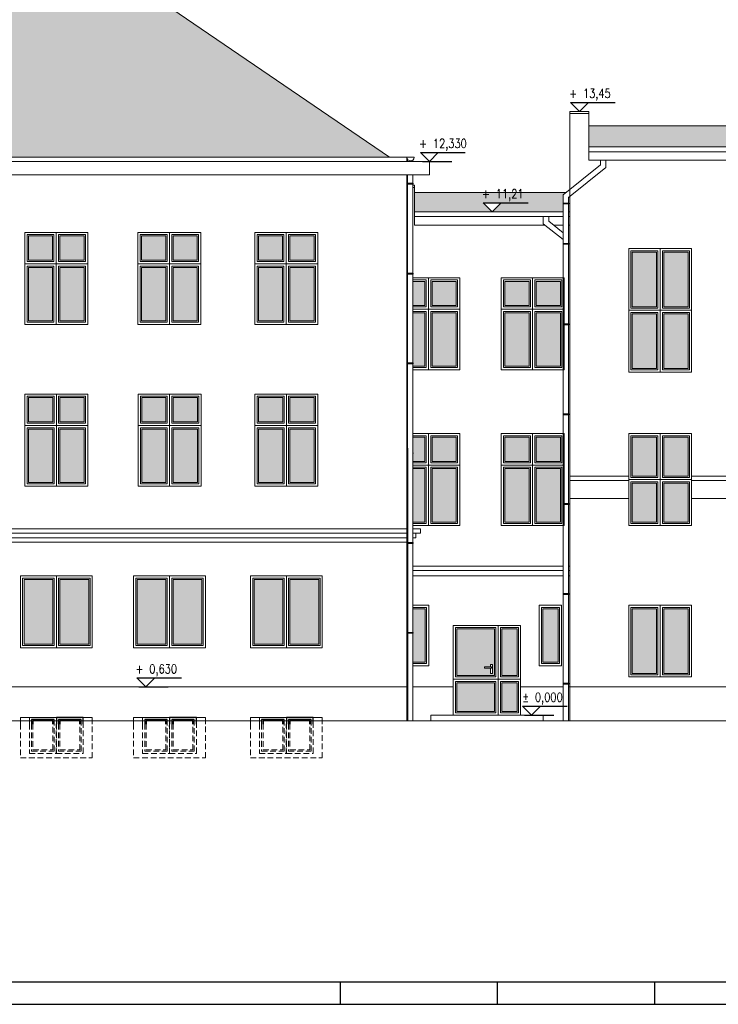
# Model space of a CAD drawing. Header units: millimetres. Extents: x 0 to 111311, y -48878 to -25280.
# Tile 116 of 244: x 88039 to 89594, y -48878 to -46686. Entities that reach past the tile are written whole.
import ezdxf
from ezdxf.enums import TextEntityAlignment as Align

# ---------------------------------------------------------------- set-up
doc = ezdxf.new("R2010")
doc.units = ezdxf.units.MM
doc.linetypes.add('DASHED', pattern=[19.05, 12.7, -6.35])
doc.layers.add('A-Opis', color=7, linetype='Continuous', lineweight=15)
doc.layers.add('OPIS', color=7, linetype='Continuous', lineweight=5)
doc.layers.add('e-cad_cienkie', color=1, linetype='Continuous')
doc.layers.add('e-cad_opisy', color=7, linetype='Continuous')
doc.layers.add('HATCH', color=7, linetype='Continuous', lineweight=5, true_color=0x6e6e6e)
doc.styles.add('e-cad_1', font='simplex.shx', dxfattribs={"width": 0.8})

# ---------------------------------------------------------------- blocks, each defined once
blk = doc.blocks.new('e-cad_kota_3')
blk.add_line((-2, 2), (8, 2))
blk.add_lwpolyline([(-2, 2), (0, 0), (2, 2)])
at = {"style": 'e-cad_1', "width": 0.8}
blk.add_attdef('ZNAK', text='', height=2, dxfattribs=at).set_placement((-0.5, 3), align=Align.RIGHT)
blk.add_attdef('RZEDNA', (0.8, 3), '', height=2, dxfattribs=at)

msp = doc.modelspace()

# ---------------------------------------------------------------- hatches: boundary and pattern name
at = {"layer": 'A-Opis'}
h = msp.add_hatch(color=135, dxfattribs=at)
h.set_gradient(color1=(103, 145, 152), color2=(200, 215, 218), rotation=45, one_color=1, name='SPHERICAL')
h.paths.add_polyline_path([(88128.229, -47356.396), (88128.229, -47237.396), (88182.229, -47237.396), (88182.229, -47356.396)])
h.paths.add_polyline_path([(88058.229, -47356.396), (88058.229, -47237.396), (88112.229, -47237.396), (88112.229, -47356.396)])
h.paths.add_polyline_path([(88058.229, -47221.396), (88058.229, -47167.396), (88112.229, -47167.396), (88112.229, -47221.396)])
h.paths.add_polyline_path([(88128.229, -47221.396), (88128.229, -47167.396), (88182.229, -47167.396), (88182.229, -47221.396)])
h = msp.add_hatch(color=135, dxfattribs=at)
h.set_gradient(color1=(103, 145, 152), color2=(200, 215, 218), rotation=45, one_color=1, name='SPHERICAL')
h.paths.add_polyline_path([(88380.229, -47356.396), (88380.229, -47237.396), (88434.229, -47237.396), (88434.229, -47356.396)])
h.paths.add_polyline_path([(88310.229, -47356.396), (88310.229, -47237.396), (88364.229, -47237.396), (88364.229, -47356.396)])
h.paths.add_polyline_path([(88310.229, -47221.396), (88310.229, -47167.396), (88364.229, -47167.396), (88364.229, -47221.396)])
h.paths.add_polyline_path([(88380.229, -47221.396), (88380.229, -47167.396), (88434.229, -47167.396), (88434.229, -47221.396)])
h = msp.add_hatch(color=135, dxfattribs=at)
h.set_gradient(color1=(103, 145, 152), color2=(200, 215, 218), rotation=45, one_color=1, name='SPHERICAL')
h.paths.add_polyline_path([(88640.229, -47356.396), (88640.229, -47237.396), (88694.229, -47237.396), (88694.229, -47356.396)])
h.paths.add_polyline_path([(88570.229, -47356.396), (88570.229, -47237.396), (88624.229, -47237.396), (88624.229, -47356.396)])
h.paths.add_polyline_path([(88570.229, -47221.396), (88570.229, -47167.396), (88624.229, -47167.396), (88624.229, -47221.396)])
h.paths.add_polyline_path([(88640.229, -47221.396), (88640.229, -47167.396), (88694.229, -47167.396), (88694.229, -47221.396)])
h = msp.add_hatch(color=135, dxfattribs=at)
h.set_gradient(color1=(103, 145, 152), color2=(200, 215, 218), rotation=45, one_color=1, name='SPHERICAL')
h.paths.add_polyline_path([(89402.522, -47203.396), (89402.522, -47324.896), (89456.522, -47324.896), (89456.522, -47203.396)])
h.paths.add_polyline_path([(89472.522, -47203.396), (89472.522, -47324.896), (89526.522, -47324.896), (89526.522, -47203.396)])
h.paths.add_polyline_path([(89472.522, -47340.896), (89472.522, -47462.396), (89526.522, -47462.396), (89526.522, -47340.896)])
h.paths.add_polyline_path([(89402.522, -47340.896), (89402.522, -47462.396), (89456.522, -47462.396), (89456.522, -47340.896)])
h = msp.add_hatch(color=135, dxfattribs=at)
h.set_gradient(color1=(103, 145, 152), color2=(200, 215, 218), rotation=45, one_color=1, name='SPHERICAL')
h.paths.add_polyline_path([(88956.748, -47457.396), (88956.748, -47338.396), (89010.748, -47338.396), (89010.748, -47457.396)])
h.paths.add_polyline_path([(88956.748, -47322.396), (88956.748, -47268.396), (89010.748, -47268.396), (89010.748, -47322.396)])
h.paths.add_polyline_path([(88900.748, -47268.396), (88902.397, -47268.396), (88902.41, -47322.396), (88900.748, -47322.396)])
h.paths.add_polyline_path([(88940.748, -47268.396), (88940.748, -47322.396), (88914.305, -47322.396), (88914.305, -47268.396)])
h.paths.add_polyline_path([(88940.748, -47457.396), (88914.305, -47457.396), (88914.305, -47338.396), (88940.748, -47338.396)])
h.paths.add_polyline_path([(88902.414, -47338.396), (88902.443, -47457.396), (88900.748, -47457.396), (88900.748, -47338.396)])
h = msp.add_hatch(color=135, dxfattribs=at)
h.set_gradient(color1=(103, 145, 152), color2=(200, 215, 218), rotation=45, one_color=1, name='SPHERICAL')
h.paths.add_polyline_path([(89188.748, -47457.396), (89188.748, -47338.396), (89242.748, -47338.396), (89242.748, -47457.396)])
h.paths.add_polyline_path([(89118.748, -47457.396), (89118.748, -47338.396), (89172.748, -47338.396), (89172.748, -47457.396)])
h.paths.add_polyline_path([(89118.748, -47322.396), (89118.748, -47268.396), (89172.748, -47268.396), (89172.748, -47322.396)])
h.paths.add_polyline_path([(89188.748, -47322.396), (89188.748, -47268.396), (89242.748, -47268.396), (89242.748, -47322.396)])
h = msp.add_hatch(color=135, dxfattribs=at)
h.set_gradient(color1=(103, 145, 152), color2=(200, 215, 218), rotation=45, one_color=1, name='SPHERICAL')
h.paths.add_polyline_path([(88128.522, -47716.396), (88128.522, -47597.396), (88182.522, -47597.396), (88182.522, -47716.396)])
h.paths.add_polyline_path([(88058.522, -47716.396), (88058.522, -47597.396), (88112.522, -47597.396), (88112.522, -47716.396)])
h.paths.add_polyline_path([(88058.522, -47581.396), (88058.522, -47527.396), (88112.522, -47527.396), (88112.522, -47581.396)])
h.paths.add_polyline_path([(88128.522, -47581.396), (88128.522, -47527.396), (88182.522, -47527.396), (88182.522, -47581.396)])
h = msp.add_hatch(color=135, dxfattribs=at)
h.set_gradient(color1=(103, 145, 152), color2=(200, 215, 218), rotation=45, one_color=1, name='SPHERICAL')
h.paths.add_polyline_path([(88380.522, -47716.396), (88380.522, -47597.396), (88434.522, -47597.396), (88434.522, -47716.396)])
h.paths.add_polyline_path([(88310.522, -47716.396), (88310.522, -47597.396), (88364.522, -47597.396), (88364.522, -47716.396)])
h.paths.add_polyline_path([(88310.522, -47581.396), (88310.522, -47527.396), (88364.522, -47527.396), (88364.522, -47581.396)])
h.paths.add_polyline_path([(88380.522, -47581.396), (88380.522, -47527.396), (88434.522, -47527.396), (88434.522, -47581.396)])
h = msp.add_hatch(color=135, dxfattribs=at)
h.set_gradient(color1=(103, 145, 152), color2=(200, 215, 218), rotation=45, one_color=1, name='SPHERICAL')
h.paths.add_polyline_path([(88640.522, -47716.396), (88640.522, -47597.396), (88694.522, -47597.396), (88694.522, -47716.396)])
h.paths.add_polyline_path([(88570.522, -47716.396), (88570.522, -47597.396), (88624.522, -47597.396), (88624.522, -47716.396)])
h.paths.add_polyline_path([(88570.522, -47581.396), (88570.522, -47527.396), (88624.522, -47527.396), (88624.522, -47581.396)])
h.paths.add_polyline_path([(88640.522, -47581.396), (88640.522, -47527.396), (88694.522, -47527.396), (88694.522, -47581.396)])
h = msp.add_hatch(color=135, dxfattribs=at)
h.set_gradient(color1=(103, 145, 152), color2=(200, 215, 218), rotation=45, one_color=1, name='SPHERICAL')
h.paths.add_polyline_path([(88956.748, -47804.396), (88956.748, -47685.396), (89010.748, -47685.396), (89010.748, -47804.396)])
h.paths.add_polyline_path([(88956.748, -47669.396), (88956.748, -47615.396), (89010.748, -47615.396), (89010.748, -47669.396)])
h.paths.add_polyline_path([(88902.482, -47615.396), (88902.495, -47669.396), (88900.748, -47669.396), (88900.748, -47615.396)])
h.paths.add_polyline_path([(88940.748, -47615.396), (88940.748, -47669.396), (88914.305, -47669.396), (88914.305, -47615.396)])
h.paths.add_polyline_path([(88900.748, -47685.396), (88902.499, -47685.396), (88902.528, -47804.396), (88900.748, -47804.396)])
h.paths.add_polyline_path([(88940.748, -47685.396), (88940.748, -47804.396), (88914.305, -47804.396), (88914.305, -47685.396)])
h = msp.add_hatch(color=135, dxfattribs=at)
h.set_gradient(color1=(103, 145, 152), color2=(200, 215, 218), rotation=45, one_color=1, name='SPHERICAL')
h.paths.add_polyline_path([(89188.748, -47804.396), (89188.748, -47685.396), (89242.748, -47685.396), (89242.748, -47804.396)])
h.paths.add_polyline_path([(89118.748, -47804.396), (89118.748, -47685.396), (89172.748, -47685.396), (89172.748, -47804.396)])
h.paths.add_polyline_path([(89118.748, -47669.396), (89118.748, -47615.396), (89172.748, -47615.396), (89172.748, -47669.396)])
h.paths.add_polyline_path([(89188.748, -47669.396), (89188.748, -47615.396), (89242.748, -47615.396), (89242.748, -47669.396)])
h = msp.add_hatch(color=135, dxfattribs=at)
h.set_gradient(color1=(103, 145, 152), color2=(200, 215, 218), rotation=45, one_color=1, name='SPHERICAL')
h.paths.add_polyline_path([(89402.522, -47701.896), (89402.522, -47615.396), (89456.522, -47615.396), (89456.522, -47701.896)])
h.paths.add_polyline_path([(89472.522, -47701.896), (89472.522, -47615.396), (89526.522, -47615.396), (89526.522, -47701.896)])
h.paths.add_polyline_path([(89472.522, -47804.396), (89472.522, -47717.896), (89526.522, -47717.896), (89526.522, -47804.396)])
h.paths.add_polyline_path([(89402.522, -47804.396), (89402.522, -47717.896), (89456.522, -47717.896), (89456.522, -47804.396)])
h = msp.add_hatch(color=135, dxfattribs=at)
h.set_gradient(color1=(103, 145, 152), color2=(200, 215, 218), rotation=45, one_color=1, name='SPHERICAL')
h.paths.add_polyline_path([(88048.522, -48076.396), (88048.522, -47932.396), (88112.522, -47932.396), (88112.522, -48076.396)])
h = msp.add_hatch(color=135, dxfattribs=at)
h.set_gradient(color1=(103, 145, 152), color2=(200, 215, 218), rotation=45, one_color=1, name='SPHERICAL')
h.paths.add_polyline_path([(88128.522, -48076.396), (88128.522, -47932.396), (88192.522, -47932.396), (88192.522, -48076.396)])
h = msp.add_hatch(color=135, dxfattribs=at)
h.set_gradient(color1=(103, 145, 152), color2=(200, 215, 218), rotation=45, one_color=1, name='SPHERICAL')
h.paths.add_polyline_path([(88300.522, -48076.396), (88300.522, -47932.396), (88364.522, -47932.396), (88364.522, -48076.396)])
h = msp.add_hatch(color=135, dxfattribs=at)
h.set_gradient(color1=(103, 145, 152), color2=(200, 215, 218), rotation=45, one_color=1, name='SPHERICAL')
h.paths.add_polyline_path([(88380.522, -48076.396), (88380.522, -47932.396), (88444.522, -47932.396), (88444.522, -48076.396)])
h = msp.add_hatch(color=135, dxfattribs=at)
h.set_gradient(color1=(103, 145, 152), color2=(200, 215, 218), rotation=45, one_color=1, name='SPHERICAL')
h.paths.add_polyline_path([(88560.522, -48076.396), (88560.522, -47932.396), (88624.522, -47932.396), (88624.522, -48076.396)])
h = msp.add_hatch(color=135, dxfattribs=at)
h.set_gradient(color1=(103, 145, 152), color2=(200, 215, 218), rotation=45, one_color=1, name='SPHERICAL')
h.paths.add_polyline_path([(88640.522, -48076.396), (88640.522, -47932.396), (88704.522, -47932.396), (88704.522, -48076.396)])
h = msp.add_hatch(color=135, dxfattribs=at)
h.set_gradient(color1=(103, 145, 152), color2=(200, 215, 218), rotation=45, one_color=1, name='SPHERICAL')
h.paths.add_polyline_path([(88941.522, -47997.396), (88941.522, -48116.396), (88914.305, -48116.396), (88914.305, -47997.396)])
h = msp.add_hatch(color=135, dxfattribs=at)
h.set_gradient(color1=(103, 145, 152), color2=(200, 215, 218), rotation=45, one_color=1, name='SPHERICAL')
h.paths.add_polyline_path([(89203.221, -48116.396), (89203.221, -47997.396), (89237.221, -47997.396), (89237.221, -48116.396)])
h = msp.add_hatch(color=135, dxfattribs=at)
h.set_gradient(color1=(103, 145, 152), color2=(200, 215, 218), rotation=45, one_color=1, name='SPHERICAL')
h.paths.add_polyline_path([(89472.522, -48141.396), (89472.522, -47997.396), (89526.522, -47997.396), (89526.522, -48141.396)])
h.paths.add_polyline_path([(89402.522, -47997.396), (89402.522, -48141.396), (89456.522, -48141.396), (89456.522, -47997.396)])
h = msp.add_hatch(color=135, dxfattribs=at)
h.set_gradient(color1=(103, 145, 152), color2=(200, 215, 218), rotation=45, one_color=1, name='SPHERICAL')
h.paths.add_polyline_path([(89012.022, -48042.396), (89012.022, -48146.396), (89096.022, -48146.396), (89096.022, -48042.396)])
h.paths.add_polyline_path([(89073.537, -48126.896), (89073.537, -48129.633), (89087.022, -48129.633), (89087.022, -48141.896), (89091.022, -48141.896), (89091.022, -48121.896), (89087.022, -48121.896), (89087.022, -48126.896)], flags=16)
h.paths.add_polyline_path([(89112.022, -48042.396), (89112.022, -48146.396), (89146.022, -48146.396), (89146.022, -48042.396)])
h = msp.add_hatch(color=135, dxfattribs=at)
h.set_gradient(color1=(103, 145, 152), color2=(200, 215, 218), rotation=45, one_color=1, name='SPHERICAL')
h.paths.add_polyline_path([(89096.022, -48226.396), (89096.022, -48162.396), (89012.022, -48162.396), (89012.022, -48226.396)])
h.paths.add_polyline_path([(89146.022, -48162.396), (89146.022, -48226.396), (89112.022, -48226.396), (89112.022, -48162.396)])
at = {"layer": 'HATCH'}
h = msp.add_hatch(dxfattribs=at)
h.set_pattern_fill('SHAKES1', color=256, scale=3)
h.set_pattern_definition([(7e-15, (-3e-16, 2.286), (76.2, 76.2), [7.62, -68.58]), (7e-15, (7.62, 9e-16), (76.2, 76.2), [22.86, -53.34]), (7e-15, (30.48, 1.524), (76.2, 76.2), [11.43, -64.77]), (7e-15, (41.91, 5e-15), (76.2, 76.2), [22.86, -53.34]), (7e-15, (64.77, 2.286), (76.2, 76.2), [11.43, -64.77]), (7e-15, (11.43, 25.146), (76.2, 76.2), [22.86, -53.34]), (7e-15, (-3e-15, 26.67), (76.2, 76.2), [11.43, -64.77]), (7e-15, (34.29, 27.43), (76.2, 76.2), [15.24, -60.96]), (7e-15, (49.53, 25.146), (76.2, 76.2), [26.67, -49.53]), (7e-15, (-6e-15, 51.054), (76.2, 76.2), [25.908, -50.292]), (7e-15, (25.91, 52.58), (76.2, 76.2), [18.288, -57.912]), (7e-15, (44.196, 50.29), (76.2, 76.2), [13.716, -62.484]), (7e-15, (57.91, 53.34), (76.2, 76.2), [12.954, -63.246]), (180, (76.2, 51.054), (-76.2, -76.2), [5.334, -70.866]), (90, (7.62, 9e-16), (-76.2, 76.2), [26.67, -49.53]), (90, (30.48, 4e-15), (-76.2, 76.2), [25.146, -51.054]), (90, (41.91, 5e-15), (-76.2, 76.2), [27.432, -48.768]), (90, (64.77, 8e-15), (-76.2, 76.2), [25.146, -51.054]), (90, (34.29, 25.146), (-76.2, 76.2), [27.432, -48.768]), (90, (25.91, 51.054), (-76.2, 76.2), [25.146, -51.054]), (90, (44.196, 50.29), (-76.2, 76.2), [25.908, -50.292]), (270, (-6e-15, 51.054), (76.2, -76.2), [25.908, -50.292]), (270, (11.43, 51.054), (76.2, -76.2), [25.908, -50.292]), (270, (49.53, 50.29), (76.2, -76.2), [25.146, -51.054]), (90, (70.866, 51.054), (-76.2, 76.2), [25.146, -51.054]), (90, (57.91, 50.29), (-76.2, 76.2), [25.908, -50.292]), (270, (70.866, 2.286), (76.2, -76.2), [2.286, -73.914])])
h.paths.add_polyline_path([(88862.118, -46992.283), (88124.748, -46488.461), (87844.748, -46488.461), (87096.926, -46992.283)])
at = {"layer": 'OPIS', "ltscale": 4}
h = msp.add_hatch(dxfattribs=at)
h.set_pattern_fill('AR-SAND', color=254, scale=0.1)
h.paths.add_polyline_path([(89305.748, -46968.923), (89305.748, -46921.923), (91851.022, -46921.923), (91851.022, -46968.923), (90547.952, -46968.923), (90567.952, -46948.923), (90527.952, -46948.923), (90547.952, -46968.923)])
h.paths.add_polyline_path([(90550, -46921.923), (90550, -46944.875), (90622.857, -46944.875), (90622.857, -46921.923)])
h.paths.add_polyline_path([(90538.667, -46937.494), (90538.667, -46963.208), (90560.952, -46963.208), (90560.952, -46937.494)])
h = msp.add_hatch(dxfattribs=at)
h.set_pattern_fill('AR-SAND', color=254, scale=0.1)
h.paths.add_polyline_path([(88917.748, -47070.483), (89255.476, -47070.483), (89248.822, -47075.831), (89248.822, -47113.483), (89090.748, -47113.483), (89110.748, -47093.483), (89070.748, -47093.483), (89090.748, -47113.483), (88917.748, -47113.483), (88917.748, -47070.483)])
h.paths.add_polyline_path([(89092.796, -47053.721), (89092.796, -47089.435), (89155.748, -47089.435), (89155.748, -47053.721)], flags=24)
h.paths.add_polyline_path([(89081.463, -47082.054), (89081.463, -47107.769), (89103.748, -47107.769), (89103.748, -47082.054)], flags=24)

# ---------------------------------------------------------------- linework, layer by layer
for points in [[(88115.522, -48254.174), (88115.522, -48244.396), (88065.522, -48244.396), (88065.522, -48254.141)], [(88112.522, -48254.153), (88112.522, -48247.396), (88068.522, -48247.396), (88068.522, -48254.12)], [(88180.522, -48254.632), (88180.522, -48239.396), (88120.522, -48239.396), (88120.522, -48254.209)], [(88175.522, -48254.596), (88175.522, -48244.396), (88125.522, -48244.396), (88125.522, -48254.244)], [(88172.522, -48254.575), (88172.522, -48247.396), (88128.522, -48247.396), (88128.522, -48254.265)], [(88367.522, -48254.174), (88367.522, -48244.396), (88317.522, -48244.396), (88317.522, -48254.141)], [(88364.522, -48254.153), (88364.522, -48247.396), (88320.522, -48247.396), (88320.522, -48254.12)], [(88432.522, -48254.632), (88432.522, -48239.396), (88372.522, -48239.396), (88372.522, -48254.209)], [(88427.522, -48254.596), (88427.522, -48244.396), (88377.522, -48244.396), (88377.522, -48254.244)], [(88424.522, -48254.575), (88424.522, -48247.396), (88380.522, -48247.396), (88380.522, -48254.265)], [(88627.522, -48254.174), (88627.522, -48244.396), (88577.522, -48244.396), (88577.522, -48254.141)], [(88624.522, -48254.153), (88624.522, -48247.396), (88580.522, -48247.396), (88580.522, -48254.12)], [(88692.522, -48254.632), (88692.522, -48239.396), (88632.522, -48239.396), (88632.522, -48254.209)], [(88687.522, -48254.596), (88687.522, -48244.396), (88637.522, -48244.396), (88637.522, -48254.244)], [(88684.522, -48254.575), (88684.522, -48247.396), (88640.522, -48247.396), (88640.522, -48254.265)], [(88120.522, -48259.284), (88120.522, -48257.179)], [(88372.522, -48259.284), (88372.522, -48257.179)], [(88632.522, -48259.284), (88632.522, -48257.179)]]:
    msp.add_lwpolyline(points)
at = {"layer": 'e-cad_cienkie', "ltscale": 4}
for p, q in [((88935.748, -47001.396), (89000.748, -47001.396)), ((88304.429, -48171.396), (88369.429, -48171.396)), ((89162.839, -48234.396), (89227.839, -48234.396))]:
    msp.add_line(p, q, dxfattribs=at)
at = {"layer": 'e-cad_opisy', "ltscale": 2}
for points in [[(86652.656, -48878.235), (96652.656, -48878.235), (96652.656, -45908.235), (86902.656, -45908.235), (86902.656, -45908.235), (86652.656, -45908.235), (86652.656, -48878.235)], [(86952.656, -48828.235), (96602.656, -48828.235), (96602.656, -45958.235), (86952.656, -45958.235), (86952.656, -48828.235)], [(88752.656, -48878.235), (88752.656, -48828.235)], [(89102.656, -48878.235), (89102.656, -48828.235)], [(89452.656, -48878.235), (89452.656, -48828.235)]]:
    msp.add_lwpolyline(points, dxfattribs=at)
at = {"layer": 'OPIS'}
for p, q in [((88124.748, -46488.461), (88862.118, -46992.283)), ((89263.748, -48247.396), (89263.748, -46889.925)), ((89263.748, -46889.925), (89305.748, -46889.925)), ((89263.748, -46894.925), (89305.748, -46894.925)), ((89305.748, -46998.957), (89305.748, -46889.925)), ((89305.748, -46921.923), (91851.022, -46921.923)), ((89305.748, -46968.923), (91851.022, -46968.923)), ((91851.022, -46979.836), (89305.748, -46979.836)), ((88950.748, -47001.396), (87008.296, -47001.396)), ((87058.296, -46992.283), (88916.748, -46992.283)), ((88900.748, -46992.283), (88900.748, -47001.396)), ((88900.748, -46992.283), (88916.748, -46992.283)), ((88902.318, -46997.042), (88902.32, -47001.396)), ((88914.305, -46998.039), (88914.305, -47001.396)), ((88950.748, -47031.396), (88950.748, -47001.396)), ((91851.022, -46998.957), (89305.748, -46998.957)), ((89331.9, -46998.954), (89331.9, -47009.068)), ((89343.885, -46998.957), (89343.874, -47014.909)), ((89248.822, -47075.831), (89331.9, -47009.068)), ((89260.822, -47081.65), (89343.874, -47014.909)), ((88950.748, -47031.396), (87008.296, -47031.396)), ((88900.748, -48247.396), (88900.748, -47031.396)), ((88902.339, -47031.396), (88902.636, -48247.396)), ((88914.305, -47031.396), (88914.305, -48247.396)), ((88900.748, -47054.396), (88902.344, -47054.396)), ((88900.748, -47054.396), (88902.344, -47054.396)), ((88900.748, -47059.396), (88902.346, -47059.396)), ((88914.305, -47054.396), (88917.748, -47054.396)), ((88914.305, -47054.396), (88917.748, -47054.396)), ((88914.305, -47059.396), (88917.748, -47059.396)), ((88917.748, -47143.517), (88917.748, -47054.396)), ((89255.476, -47070.483), (88917.748, -47070.483)), ((89248.822, -47075.831), (89248.822, -47160.041)), ((89260.822, -47081.65), (89260.784, -47169.463)), ((89248.822, -47113.483), (88917.748, -47113.483)), ((89263.748, -47113.483), (89260.808, -47113.483)), ((89261.322, -47094.913), (89263.748, -47094.913)), ((89261.322, -47095.313), (89263.748, -47095.313)), ((89248.822, -47124.396), (88917.748, -47124.396)), ((89204.418, -47124.406), (89204.438, -47140.358)), ((89216.404, -47124.396), (89216.409, -47134.511)), ((89248.822, -47160.041), (89216.409, -47134.511)), ((89263.748, -47124.396), (89260.803, -47124.396)), ((89208.45, -47143.517), (88917.748, -47143.517)), ((89248.869, -47175.354), (89204.438, -47140.358)), ((89248.822, -47143.517), (89227.843, -47143.517)), ((89263.748, -47143.517), (89260.795, -47143.517)), ((89248.822, -47160.041), (89248.822, -48247.396)), ((89260.782, -47169.462), (89260.518, -48247.396)), ((89261.322, -47184.614), (89263.748, -47184.614)), ((89261.322, -47185.014), (89263.748, -47185.014)), ((89261.322, -47364.179), (89263.748, -47364.179)), ((89261.322, -47364.579), (89263.748, -47364.579)), ((89261.322, -47564.179), (89263.748, -47564.179)), ((89261.322, -47564.579), (89263.748, -47564.579)), ((89263.748, -47701.896), (89394.522, -47701.896)), ((89534.522, -47701.896), (89626.522, -47701.896)), ((89263.748, -47711.896), (89394.522, -47711.896)), ((89534.522, -47711.896), (89626.522, -47711.896)), ((89261.322, -47764.179), (89263.748, -47764.179)), ((89261.322, -47764.579), (89263.748, -47764.579)), ((89263.748, -47751.896), (89394.522, -47751.896)), ((89534.522, -47751.896), (89626.522, -47751.896)), ((88902.532, -47819.396), (87111.233, -47819.396)), ((88902.534, -47829.396), (87111.233, -47829.396)), ((88930.748, -47819.396), (88914.305, -47819.396)), ((88930.748, -47829.396), (88914.305, -47829.396)), ((88920.748, -47839.396), (88920.748, -47829.396)), ((88930.748, -47829.396), (88930.748, -47819.396)), ((88902.536, -47839.396), (87111.233, -47839.396)), ((88902.539, -47849.396), (87111.233, -47849.396)), ((88920.748, -47839.396), (88914.305, -47839.396)), ((88900.748, -47902.396), (88902.552, -47902.396)), ((88914.305, -47902.396), (89248.822, -47902.396)), ((89260.602, -47902.396), (89263.748, -47902.396)), ((88900.748, -47912.396), (88902.554, -47912.396)), ((88900.748, -47924.396), (88902.557, -47924.396)), ((88914.305, -47912.396), (89248.822, -47912.396)), ((88914.305, -47924.396), (89248.822, -47924.396)), ((89260.597, -47924.396), (89263.748, -47924.396)), ((89260.6, -47912.396), (89263.748, -47912.396)), ((89261.322, -47964.179), (89263.748, -47964.179)), ((89261.322, -47964.579), (89263.748, -47964.579)), ((89261.322, -48164.179), (89263.748, -48164.179)), ((89261.322, -48164.579), (89263.748, -48164.579)), ((87924.522, -48171.396), (88902.618, -48171.396)), ((88914.305, -48171.396), (89004.022, -48171.396)), ((89154.022, -48171.396), (89248.822, -48171.396)), ((89260.536, -48171.396), (91881.978, -48171.396)), ((86899.821, -48247.396), (95638.022, -48247.396)), ((88040.522, -48239.396), (88040.422, -48253.645)), ((88200.522, -48239.396), (88040.522, -48239.396)), ((88060.404, -48254.177), (88060.404, -48239.396)), ((88200.522, -48239.396), (88200.522, -48254.772)), ((88292.522, -48239.396), (88292.422, -48253.645)), ((88452.522, -48239.396), (88292.522, -48239.396)), ((88312.404, -48254.177), (88312.404, -48239.396)), ((88452.522, -48239.396), (88452.522, -48254.772)), ((88552.522, -48239.396), (88552.422, -48253.645)), ((88712.522, -48239.396), (88552.522, -48239.396)), ((88572.404, -48254.177), (88572.404, -48239.396)), ((88712.522, -48239.396), (88712.522, -48254.772)), ((88954.022, -48234.396), (89204.022, -48234.396))]:
    msp.add_line(p, q, dxfattribs=at)
at = {"layer": 'OPIS', "linetype": 'DASHED'}
for p, q in [((88040.422, -48253.645), (88040.522, -48329.396)), ((88200.522, -48329.396), (88200.522, -48254.772)), ((88292.422, -48253.645), (88292.522, -48329.396)), ((88452.522, -48329.396), (88452.522, -48254.772)), ((88552.422, -48253.645), (88552.522, -48329.396)), ((88712.522, -48329.396), (88712.522, -48254.772)), ((88040.522, -48329.396), (88200.522, -48329.396)), ((88292.522, -48329.396), (88452.522, -48329.396)), ((88552.522, -48329.396), (88712.522, -48329.396))]:
    msp.add_line(p, q, dxfattribs=at)
at = {"layer": 'OPIS'}
for points in [[(88914.805, -47050.124), (88901.805, -47050.124), (88901.805, -47052.124), (88914.805, -47052.124)], [(89248.322, -47094.113), (89261.322, -47094.113), (89261.322, -47096.113), (89248.322, -47096.113)], [(88050.229, -47229.396), (88120.229, -47229.396), (88120.229, -47159.396), (88050.229, -47159.396)], [(88055.229, -47224.396), (88115.229, -47224.396), (88115.229, -47164.396), (88055.229, -47164.396)], [(88058.229, -47221.396), (88112.229, -47221.396), (88112.229, -47167.396), (88058.229, -47167.396)], [(88120.229, -47229.396), (88190.229, -47229.396), (88190.229, -47159.396), (88120.229, -47159.396)], [(88125.229, -47224.396), (88185.229, -47224.396), (88185.229, -47164.396), (88125.229, -47164.396)], [(88128.229, -47221.396), (88182.229, -47221.396), (88182.229, -47167.396), (88128.229, -47167.396)], [(88302.229, -47229.396), (88372.229, -47229.396), (88372.229, -47159.396), (88302.229, -47159.396)], [(88307.229, -47224.396), (88367.229, -47224.396), (88367.229, -47164.396), (88307.229, -47164.396)], [(88310.229, -47221.396), (88364.229, -47221.396), (88364.229, -47167.396), (88310.229, -47167.396)], [(88372.229, -47229.396), (88442.229, -47229.396), (88442.229, -47159.396), (88372.229, -47159.396)], [(88377.229, -47224.396), (88437.229, -47224.396), (88437.229, -47164.396), (88377.229, -47164.396)], [(88380.229, -47221.396), (88434.229, -47221.396), (88434.229, -47167.396), (88380.229, -47167.396)], [(88562.229, -47229.396), (88632.229, -47229.396), (88632.229, -47159.396), (88562.229, -47159.396)], [(88567.229, -47224.396), (88627.229, -47224.396), (88627.229, -47164.396), (88567.229, -47164.396)], [(88570.229, -47221.396), (88624.229, -47221.396), (88624.229, -47167.396), (88570.229, -47167.396)], [(88632.229, -47229.396), (88702.229, -47229.396), (88702.229, -47159.396), (88632.229, -47159.396)], [(88637.229, -47224.396), (88697.229, -47224.396), (88697.229, -47164.396), (88637.229, -47164.396)], [(88640.229, -47221.396), (88694.229, -47221.396), (88694.229, -47167.396), (88640.229, -47167.396)], [(89248.322, -47183.814), (89261.322, -47183.814), (89261.322, -47185.814), (89248.322, -47185.814)], [(89464.522, -47195.396), (89394.522, -47195.396), (89394.522, -47332.896), (89464.522, -47332.896)], [(89459.522, -47200.396), (89399.522, -47200.396), (89399.522, -47327.896), (89459.522, -47327.896)], [(89534.522, -47195.396), (89464.522, -47195.396), (89464.522, -47332.896), (89534.522, -47332.896)], [(89529.522, -47200.396), (89469.522, -47200.396), (89469.522, -47327.896), (89529.522, -47327.896)], [(89456.522, -47203.396), (89402.522, -47203.396), (89402.522, -47324.896), (89456.522, -47324.896)], [(89526.522, -47203.396), (89472.522, -47203.396), (89472.522, -47324.896), (89526.522, -47324.896)], [(88120.229, -47229.396), (88050.229, -47229.396), (88050.229, -47364.396), (88120.229, -47364.396)], [(88115.229, -47234.396), (88055.229, -47234.396), (88055.229, -47359.396), (88115.229, -47359.396)], [(88112.229, -47237.396), (88058.229, -47237.396), (88058.229, -47356.396), (88112.229, -47356.396)], [(88190.229, -47229.396), (88120.229, -47229.396), (88120.229, -47364.396), (88190.229, -47364.396)], [(88185.229, -47234.396), (88125.229, -47234.396), (88125.229, -47359.396), (88185.229, -47359.396)], [(88182.229, -47237.396), (88128.229, -47237.396), (88128.229, -47356.396), (88182.229, -47356.396)], [(88372.229, -47229.396), (88302.229, -47229.396), (88302.229, -47364.396), (88372.229, -47364.396)], [(88367.229, -47234.396), (88307.229, -47234.396), (88307.229, -47359.396), (88367.229, -47359.396)], [(88364.229, -47237.396), (88310.229, -47237.396), (88310.229, -47356.396), (88364.229, -47356.396)], [(88442.229, -47229.396), (88372.229, -47229.396), (88372.229, -47364.396), (88442.229, -47364.396)], [(88437.229, -47234.396), (88377.229, -47234.396), (88377.229, -47359.396), (88437.229, -47359.396)], [(88434.229, -47237.396), (88380.229, -47237.396), (88380.229, -47356.396), (88434.229, -47356.396)], [(88632.229, -47229.396), (88562.229, -47229.396), (88562.229, -47364.396), (88632.229, -47364.396)], [(88627.229, -47234.396), (88567.229, -47234.396), (88567.229, -47359.396), (88627.229, -47359.396)], [(88624.229, -47237.396), (88570.229, -47237.396), (88570.229, -47356.396), (88624.229, -47356.396)], [(88702.229, -47229.396), (88632.229, -47229.396), (88632.229, -47364.396), (88702.229, -47364.396)], [(88697.229, -47234.396), (88637.229, -47234.396), (88637.229, -47359.396), (88697.229, -47359.396)], [(88694.229, -47237.396), (88640.229, -47237.396), (88640.229, -47356.396), (88694.229, -47356.396)], [(88914.805, -47250.124), (88901.805, -47250.124), (88901.805, -47252.124), (88914.805, -47252.124)], [(88948.748, -47330.396), (89018.748, -47330.396), (89018.748, -47260.396), (88948.748, -47260.396)], [(88953.748, -47325.396), (89013.748, -47325.396), (89013.748, -47265.396), (88953.748, -47265.396)], [(88956.748, -47322.396), (89010.748, -47322.396), (89010.748, -47268.396), (88956.748, -47268.396)], [(89110.748, -47330.396), (89180.748, -47330.396), (89180.748, -47260.396), (89110.748, -47260.396)], [(89115.748, -47325.396), (89175.748, -47325.396), (89175.748, -47265.396), (89115.748, -47265.396)], [(89118.748, -47322.396), (89172.748, -47322.396), (89172.748, -47268.396), (89118.748, -47268.396)], [(89180.748, -47330.396), (89250.748, -47330.396), (89250.748, -47260.396), (89180.748, -47260.396)], [(89185.748, -47325.396), (89245.748, -47325.396), (89245.748, -47265.396), (89185.748, -47265.396)], [(89188.748, -47322.396), (89242.748, -47322.396), (89242.748, -47268.396), (89188.748, -47268.396)], [(89018.748, -47330.396), (88948.748, -47330.396), (88948.748, -47465.396), (89018.748, -47465.396)], [(89180.748, -47330.396), (89110.748, -47330.396), (89110.748, -47465.396), (89180.748, -47465.396)], [(89250.748, -47330.396), (89180.748, -47330.396), (89180.748, -47465.396), (89250.748, -47465.396)], [(89464.522, -47332.896), (89394.522, -47332.896), (89394.522, -47470.396), (89464.522, -47470.396)], [(89534.522, -47332.896), (89464.522, -47332.896), (89464.522, -47470.396), (89534.522, -47470.396)], [(89013.748, -47335.396), (88953.748, -47335.396), (88953.748, -47460.396), (89013.748, -47460.396)], [(89010.748, -47338.396), (88956.748, -47338.396), (88956.748, -47457.396), (89010.748, -47457.396)], [(89175.748, -47335.396), (89115.748, -47335.396), (89115.748, -47460.396), (89175.748, -47460.396)], [(89172.748, -47338.396), (89118.748, -47338.396), (89118.748, -47457.396), (89172.748, -47457.396)], [(89245.748, -47335.396), (89185.748, -47335.396), (89185.748, -47460.396), (89245.748, -47460.396)], [(89242.748, -47338.396), (89188.748, -47338.396), (89188.748, -47457.396), (89242.748, -47457.396)], [(89459.522, -47337.896), (89399.522, -47337.896), (89399.522, -47465.396), (89459.522, -47465.396)], [(89456.522, -47340.896), (89402.522, -47340.896), (89402.522, -47462.396), (89456.522, -47462.396)], [(89529.522, -47337.896), (89469.522, -47337.896), (89469.522, -47465.396), (89529.522, -47465.396)], [(89526.522, -47340.896), (89472.522, -47340.896), (89472.522, -47462.396), (89526.522, -47462.396)], [(89248.322, -47363.379), (89261.322, -47363.379), (89261.322, -47365.379), (89248.322, -47365.379)], [(88914.805, -47450.124), (88901.805, -47450.124), (88901.805, -47452.124), (88914.805, -47452.124)], [(88050.522, -47589.396), (88120.522, -47589.396), (88120.522, -47519.396), (88050.522, -47519.396)], [(88055.522, -47584.396), (88115.522, -47584.396), (88115.522, -47524.396), (88055.522, -47524.396)], [(88058.522, -47581.396), (88112.522, -47581.396), (88112.522, -47527.396), (88058.522, -47527.396)], [(88120.522, -47589.396), (88190.522, -47589.396), (88190.522, -47519.396), (88120.522, -47519.396)], [(88125.522, -47584.396), (88185.522, -47584.396), (88185.522, -47524.396), (88125.522, -47524.396)], [(88128.522, -47581.396), (88182.522, -47581.396), (88182.522, -47527.396), (88128.522, -47527.396)], [(88302.522, -47589.396), (88372.522, -47589.396), (88372.522, -47519.396), (88302.522, -47519.396)], [(88307.522, -47584.396), (88367.522, -47584.396), (88367.522, -47524.396), (88307.522, -47524.396)], [(88310.522, -47581.396), (88364.522, -47581.396), (88364.522, -47527.396), (88310.522, -47527.396)], [(88372.522, -47589.396), (88442.522, -47589.396), (88442.522, -47519.396), (88372.522, -47519.396)], [(88377.522, -47584.396), (88437.522, -47584.396), (88437.522, -47524.396), (88377.522, -47524.396)], [(88380.522, -47581.396), (88434.522, -47581.396), (88434.522, -47527.396), (88380.522, -47527.396)], [(88562.522, -47589.396), (88632.522, -47589.396), (88632.522, -47519.396), (88562.522, -47519.396)], [(88567.522, -47584.396), (88627.522, -47584.396), (88627.522, -47524.396), (88567.522, -47524.396)], [(88570.522, -47581.396), (88624.522, -47581.396), (88624.522, -47527.396), (88570.522, -47527.396)], [(88632.522, -47589.396), (88702.522, -47589.396), (88702.522, -47519.396), (88632.522, -47519.396)], [(88637.522, -47584.396), (88697.522, -47584.396), (88697.522, -47524.396), (88637.522, -47524.396)], [(88640.522, -47581.396), (88694.522, -47581.396), (88694.522, -47527.396), (88640.522, -47527.396)], [(89248.322, -47563.379), (89261.322, -47563.379), (89261.322, -47565.379), (89248.322, -47565.379)], [(88120.522, -47589.396), (88050.522, -47589.396), (88050.522, -47724.396), (88120.522, -47724.396)], [(88115.522, -47594.396), (88055.522, -47594.396), (88055.522, -47719.396), (88115.522, -47719.396)], [(88112.522, -47597.396), (88058.522, -47597.396), (88058.522, -47716.396), (88112.522, -47716.396)], [(88190.522, -47589.396), (88120.522, -47589.396), (88120.522, -47724.396), (88190.522, -47724.396)], [(88185.522, -47594.396), (88125.522, -47594.396), (88125.522, -47719.396), (88185.522, -47719.396)], [(88182.522, -47597.396), (88128.522, -47597.396), (88128.522, -47716.396), (88182.522, -47716.396)], [(88372.522, -47589.396), (88302.522, -47589.396), (88302.522, -47724.396), (88372.522, -47724.396)], [(88367.522, -47594.396), (88307.522, -47594.396), (88307.522, -47719.396), (88367.522, -47719.396)], [(88364.522, -47597.396), (88310.522, -47597.396), (88310.522, -47716.396), (88364.522, -47716.396)], [(88442.522, -47589.396), (88372.522, -47589.396), (88372.522, -47724.396), (88442.522, -47724.396)], [(88437.522, -47594.396), (88377.522, -47594.396), (88377.522, -47719.396), (88437.522, -47719.396)], [(88434.522, -47597.396), (88380.522, -47597.396), (88380.522, -47716.396), (88434.522, -47716.396)], [(88632.522, -47589.396), (88562.522, -47589.396), (88562.522, -47724.396), (88632.522, -47724.396)], [(88627.522, -47594.396), (88567.522, -47594.396), (88567.522, -47719.396), (88627.522, -47719.396)], [(88624.522, -47597.396), (88570.522, -47597.396), (88570.522, -47716.396), (88624.522, -47716.396)], [(88702.522, -47589.396), (88632.522, -47589.396), (88632.522, -47724.396), (88702.522, -47724.396)], [(88697.522, -47594.396), (88637.522, -47594.396), (88637.522, -47719.396), (88697.522, -47719.396)], [(88694.522, -47597.396), (88640.522, -47597.396), (88640.522, -47716.396), (88694.522, -47716.396)], [(88948.748, -47677.396), (89018.748, -47677.396), (89018.748, -47607.396), (88948.748, -47607.396)], [(88953.748, -47672.396), (89013.748, -47672.396), (89013.748, -47612.396), (88953.748, -47612.396)], [(88956.748, -47669.396), (89010.748, -47669.396), (89010.748, -47615.396), (88956.748, -47615.396)], [(89110.748, -47677.396), (89180.748, -47677.396), (89180.748, -47607.396), (89110.748, -47607.396)], [(89115.748, -47672.396), (89175.748, -47672.396), (89175.748, -47612.396), (89115.748, -47612.396)], [(89118.748, -47669.396), (89172.748, -47669.396), (89172.748, -47615.396), (89118.748, -47615.396)], [(89180.748, -47677.396), (89250.748, -47677.396), (89250.748, -47607.396), (89180.748, -47607.396)], [(89185.748, -47672.396), (89245.748, -47672.396), (89245.748, -47612.396), (89185.748, -47612.396)], [(89188.748, -47669.396), (89242.748, -47669.396), (89242.748, -47615.396), (89188.748, -47615.396)], [(89394.522, -47607.396), (89464.522, -47607.396), (89464.522, -47709.896), (89394.522, -47709.896)], [(89399.522, -47612.396), (89459.522, -47612.396), (89459.522, -47704.896), (89399.522, -47704.896)], [(89402.522, -47615.396), (89456.522, -47615.396), (89456.522, -47701.896), (89402.522, -47701.896)], [(89464.522, -47607.396), (89534.522, -47607.396), (89534.522, -47709.896), (89464.522, -47709.896)], [(89469.522, -47612.396), (89529.522, -47612.396), (89529.522, -47704.896), (89469.522, -47704.896)], [(89472.522, -47615.396), (89526.522, -47615.396), (89526.522, -47701.896), (89472.522, -47701.896)], [(89018.748, -47677.396), (88948.748, -47677.396), (88948.748, -47812.396), (89018.748, -47812.396)], [(89013.748, -47682.396), (88953.748, -47682.396), (88953.748, -47807.396), (89013.748, -47807.396)], [(89010.748, -47685.396), (88956.748, -47685.396), (88956.748, -47804.396), (89010.748, -47804.396)], [(89180.748, -47677.396), (89110.748, -47677.396), (89110.748, -47812.396), (89180.748, -47812.396)], [(89175.748, -47682.396), (89115.748, -47682.396), (89115.748, -47807.396), (89175.748, -47807.396)], [(89172.748, -47685.396), (89118.748, -47685.396), (89118.748, -47804.396), (89172.748, -47804.396)], [(89250.748, -47677.396), (89180.748, -47677.396), (89180.748, -47812.396), (89250.748, -47812.396)], [(89245.748, -47682.396), (89185.748, -47682.396), (89185.748, -47807.396), (89245.748, -47807.396)], [(89242.748, -47685.396), (89188.748, -47685.396), (89188.748, -47804.396), (89242.748, -47804.396)], [(89394.522, -47709.896), (89464.522, -47709.896), (89464.522, -47812.396), (89394.522, -47812.396)], [(89399.522, -47714.896), (89459.522, -47714.896), (89459.522, -47807.396), (89399.522, -47807.396)], [(89402.522, -47717.896), (89456.522, -47717.896), (89456.522, -47804.396), (89402.522, -47804.396)], [(89464.522, -47709.896), (89534.522, -47709.896), (89534.522, -47812.396), (89464.522, -47812.396)], [(89469.522, -47714.896), (89529.522, -47714.896), (89529.522, -47807.396), (89469.522, -47807.396)], [(89472.522, -47717.896), (89526.522, -47717.896), (89526.522, -47804.396), (89472.522, -47804.396)], [(89248.322, -47763.379), (89261.322, -47763.379), (89261.322, -47765.379), (89248.322, -47765.379)], [(88914.805, -47850.124), (88901.805, -47850.124), (88901.805, -47852.124), (88914.805, -47852.124)], [(88040.522, -47924.396), (88120.522, -47924.396), (88120.522, -48084.396), (88040.522, -48084.396)], [(88120.522, -47924.396), (88200.522, -47924.396), (88200.522, -48084.396), (88120.522, -48084.396)], [(88292.522, -47924.396), (88372.522, -47924.396), (88372.522, -48084.396), (88292.522, -48084.396)], [(88372.522, -47924.396), (88452.522, -47924.396), (88452.522, -48084.396), (88372.522, -48084.396)], [(88552.522, -47924.396), (88632.522, -47924.396), (88632.522, -48084.396), (88552.522, -48084.396)], [(88632.522, -47924.396), (88712.522, -47924.396), (88712.522, -48084.396), (88632.522, -48084.396)], [(88045.522, -47929.396), (88115.522, -47929.396), (88115.522, -48079.396), (88045.522, -48079.396)], [(88048.522, -47932.396), (88112.522, -47932.396), (88112.522, -48076.396), (88048.522, -48076.396)], [(88125.522, -47929.396), (88195.522, -47929.396), (88195.522, -48079.396), (88125.522, -48079.396)], [(88128.522, -47932.396), (88192.522, -47932.396), (88192.522, -48076.396), (88128.522, -48076.396)], [(88297.522, -47929.396), (88367.522, -47929.396), (88367.522, -48079.396), (88297.522, -48079.396)], [(88300.522, -47932.396), (88364.522, -47932.396), (88364.522, -48076.396), (88300.522, -48076.396)], [(88377.522, -47929.396), (88447.522, -47929.396), (88447.522, -48079.396), (88377.522, -48079.396)], [(88380.522, -47932.396), (88444.522, -47932.396), (88444.522, -48076.396), (88380.522, -48076.396)], [(88557.522, -47929.396), (88627.522, -47929.396), (88627.522, -48079.396), (88557.522, -48079.396)], [(88560.522, -47932.396), (88624.522, -47932.396), (88624.522, -48076.396), (88560.522, -48076.396)], [(88637.522, -47929.396), (88707.522, -47929.396), (88707.522, -48079.396), (88637.522, -48079.396)], [(88640.522, -47932.396), (88704.522, -47932.396), (88704.522, -48076.396), (88640.522, -48076.396)], [(89248.322, -47963.379), (89261.322, -47963.379), (89261.322, -47965.379), (89248.322, -47965.379)], [(89195.221, -47989.396), (89245.221, -47989.396), (89245.221, -48124.396), (89195.221, -48124.396)], [(89394.522, -47989.396), (89464.522, -47989.396), (89464.522, -48149.396), (89394.522, -48149.396)], [(89464.522, -47989.396), (89534.522, -47989.396), (89534.522, -48149.396), (89464.522, -48149.396)], [(89200.221, -47994.396), (89240.221, -47994.396), (89240.221, -48119.396), (89200.221, -48119.396)], [(89203.221, -47997.396), (89237.221, -47997.396), (89237.221, -48116.396), (89203.221, -48116.396)], [(89399.522, -47994.396), (89459.522, -47994.396), (89459.522, -48144.396), (89399.522, -48144.396)], [(89402.522, -47997.396), (89456.522, -47997.396), (89456.522, -48141.396), (89402.522, -48141.396)], [(89469.522, -47994.396), (89529.522, -47994.396), (89529.522, -48144.396), (89469.522, -48144.396)], [(89472.522, -47997.396), (89526.522, -47997.396), (89526.522, -48141.396), (89472.522, -48141.396)], [(89104.022, -48034.396), (89004.022, -48034.396), (89004.022, -48154.396), (89104.022, -48154.396)], [(89154.022, -48034.396), (89104.022, -48034.396), (89104.022, -48154.396), (89154.022, -48154.396)], [(88914.805, -48050.124), (88901.805, -48050.124), (88901.805, -48052.124), (88914.805, -48052.124)], [(89099.022, -48039.396), (89009.022, -48039.396), (89009.022, -48149.396), (89099.022, -48149.396)], [(89096.022, -48042.396), (89012.022, -48042.396), (89012.022, -48146.396), (89096.022, -48146.396)], [(89149.022, -48039.396), (89109.022, -48039.396), (89109.022, -48149.396), (89149.022, -48149.396)], [(89146.022, -48042.396), (89112.022, -48042.396), (89112.022, -48146.396), (89146.022, -48146.396)], [(89073.537, -48126.896), (89088.876, -48126.896), (89088.876, -48129.633), (89073.537, -48129.633)], [(89104.022, -48154.396), (89004.022, -48154.396), (89004.022, -48234.396), (89104.022, -48234.396)], [(89099.022, -48159.396), (89009.022, -48159.396), (89009.022, -48229.396), (89099.022, -48229.396)], [(89096.022, -48162.396), (89012.022, -48162.396), (89012.022, -48226.396), (89096.022, -48226.396)], [(89104.022, -48154.396), (89154.022, -48154.396), (89154.022, -48234.396), (89104.022, -48234.396)], [(89109.022, -48159.396), (89149.022, -48159.396), (89149.022, -48229.396), (89109.022, -48229.396)], [(89112.022, -48162.396), (89146.022, -48162.396), (89146.022, -48226.396), (89112.022, -48226.396)], [(89248.322, -48163.379), (89261.322, -48163.379), (89261.322, -48165.379), (89248.322, -48165.379)]]:
    msp.add_lwpolyline(points, close=True, dxfattribs=at)
for points in [[(88902.395, -47260.396), (88900.748, -47260.396)], [(88902.396, -47265.396), (88900.748, -47265.396)], [(88902.397, -47268.396), (88900.748, -47268.396)], [(88914.305, -47330.396), (88948.748, -47330.396), (88948.748, -47260.396), (88914.305, -47260.396)], [(88914.305, -47325.396), (88943.748, -47325.396), (88943.748, -47265.396), (88914.305, -47265.396)], [(88914.305, -47322.396), (88940.748, -47322.396), (88940.748, -47268.396), (88914.305, -47268.396)], [(88900.748, -47322.396), (88902.41, -47322.396)], [(88900.748, -47325.396), (88902.411, -47325.396)], [(88900.748, -47330.396), (88902.412, -47330.396)], [(88902.412, -47330.396), (88900.748, -47330.396)], [(88914.305, -47465.396), (88948.748, -47465.396), (88948.748, -47330.396), (88914.305, -47330.396)], [(88902.413, -47335.396), (88900.748, -47335.396)], [(88902.414, -47338.396), (88900.748, -47338.396)], [(88914.305, -47460.396), (88943.748, -47460.396), (88943.748, -47335.396), (88914.305, -47335.396)], [(88914.305, -47457.396), (88940.748, -47457.396), (88940.748, -47338.396), (88914.305, -47338.396)], [(88900.748, -47457.396), (88902.443, -47457.396)], [(88900.748, -47460.396), (88902.444, -47460.396)], [(88900.748, -47465.396), (88902.445, -47465.396)], [(88902.48, -47607.396), (88900.748, -47607.396)], [(88902.481, -47612.396), (88900.748, -47612.396)], [(88902.482, -47615.396), (88900.748, -47615.396)], [(88914.305, -47677.396), (88948.748, -47677.396), (88948.748, -47607.396), (88914.305, -47607.396)], [(88914.305, -47672.396), (88943.748, -47672.396), (88943.748, -47612.396), (88914.305, -47612.396)], [(88914.305, -47669.396), (88940.748, -47669.396), (88940.748, -47615.396), (88914.305, -47615.396)], [(88902.49, -47650.124), (88901.805, -47650.124), (88901.805, -47652.124), (88902.491, -47652.124)], [(88914.305, -47652.124), (88914.805, -47652.124), (88914.805, -47650.124), (88914.305, -47650.124)], [(88900.748, -47669.396), (88902.495, -47669.396)], [(88900.748, -47672.396), (88902.496, -47672.396)], [(88900.748, -47677.396), (88902.497, -47677.396)], [(88902.497, -47677.396), (88900.748, -47677.396)], [(88902.498, -47682.396), (88900.748, -47682.396)], [(88902.499, -47685.396), (88900.748, -47685.396)], [(88914.305, -47812.396), (88948.748, -47812.396), (88948.748, -47677.396), (88914.305, -47677.396)], [(88914.305, -47807.396), (88943.748, -47807.396), (88943.748, -47682.396), (88914.305, -47682.396)], [(88914.305, -47804.396), (88940.748, -47804.396), (88940.748, -47685.396), (88914.305, -47685.396)], [(88900.748, -47804.396), (88902.528, -47804.396)], [(88900.748, -47807.396), (88902.529, -47807.396)], [(88900.748, -47812.396), (88902.53, -47812.396)], [(88900.748, -47989.396), (88902.573, -47989.396)], [(88914.305, -47989.396), (88949.522, -47989.396), (88949.522, -48124.396), (88914.305, -48124.396)], [(88914.305, -47994.396), (88944.522, -47994.396), (88944.522, -48119.396), (88914.305, -48119.396)], [(88914.305, -47997.396), (88941.522, -47997.396), (88941.522, -48116.396), (88914.305, -48116.396)], [(89087.022, -48126.896), (89087.022, -48121.896), (89091.022, -48121.896), (89091.022, -48141.896), (89087.022, -48141.896), (89087.022, -48129.633)], [(88902.606, -48124.396), (88900.748, -48124.396)], [(88954.022, -48234.396), (88954.022, -48247.396)], [(89204.022, -48234.396), (89204.022, -48247.396)]]:
    msp.add_lwpolyline(points, dxfattribs=at)
at = {"layer": 'OPIS', "linetype": 'DASHED'}
for points in [[(88060.404, -48253.76), (88060.404, -48319.396), (88120.404, -48319.396), (88120.404, -48253.338)], [(88065.522, -48253.822), (88065.522, -48314.396), (88115.522, -48314.396), (88115.522, -48253.792)], [(88068.522, -48253.843), (88068.522, -48311.396), (88112.522, -48311.396), (88112.522, -48253.813)], [(88120.522, -48253.76), (88120.522, -48319.396), (88180.522, -48319.396), (88180.522, -48253.338)], [(88125.522, -48253.722), (88125.522, -48314.396), (88175.522, -48314.396), (88175.522, -48253.373)], [(88128.522, -48253.701), (88128.522, -48311.396), (88172.522, -48311.396), (88172.522, -48254.575)], [(88312.404, -48253.76), (88312.404, -48319.396), (88372.404, -48319.396), (88372.404, -48253.338)], [(88317.522, -48253.822), (88317.522, -48314.396), (88367.522, -48314.396), (88367.522, -48253.792)], [(88320.522, -48253.843), (88320.522, -48311.396), (88364.522, -48311.396), (88364.522, -48253.813)], [(88372.522, -48253.76), (88372.522, -48319.396), (88432.522, -48319.396), (88432.522, -48253.338)], [(88377.522, -48253.722), (88377.522, -48314.396), (88427.522, -48314.396), (88427.522, -48253.373)], [(88380.522, -48253.701), (88380.522, -48311.396), (88424.522, -48311.396), (88424.522, -48254.575)], [(88572.404, -48253.76), (88572.404, -48319.396), (88632.404, -48319.396), (88632.404, -48253.338)], [(88577.522, -48253.822), (88577.522, -48314.396), (88627.522, -48314.396), (88627.522, -48253.792)], [(88580.522, -48253.843), (88580.522, -48311.396), (88624.522, -48311.396), (88624.522, -48253.813)], [(88632.522, -48253.76), (88632.522, -48319.396), (88692.522, -48319.396), (88692.522, -48253.338)], [(88637.522, -48253.722), (88637.522, -48314.396), (88687.522, -48314.396), (88687.522, -48253.373)], [(88640.522, -48253.701), (88640.522, -48311.396), (88684.522, -48311.396), (88684.522, -48254.575)]]:
    msp.add_lwpolyline(points, dxfattribs=at)
at = {"layer": 'OPIS'}
msp.add_arc((88908.748, -46992.283), 8, 180, 0, dxfattribs=at)

# ---------------------------------------------------------------- block references
at = {"layer": 'e-cad_opisy', "ltscale": 4, "xscale": 10, "yscale": 10, "zscale": 10}
for p, values in [((89284.748, -46889.925), {'RZEDNA': '13,45', 'ZNAK': '+'}), ((88950.748, -47001.396), {'RZEDNA': '12,330', 'ZNAK': '+'}), ((89090.748, -47113.483), {'RZEDNA': '11,21', 'ZNAK': '+'}), ((88319.429, -48171.396), {'RZEDNA': '0,630', 'ZNAK': '+'}), ((89177.839, -48234.396), {'RZEDNA': '0,000', 'ZNAK': '%%p'})]:
    msp.add_blockref('e-cad_kota_3', p, dxfattribs=at).add_auto_attribs(values)

doc.saveas('drawing.dxf')
